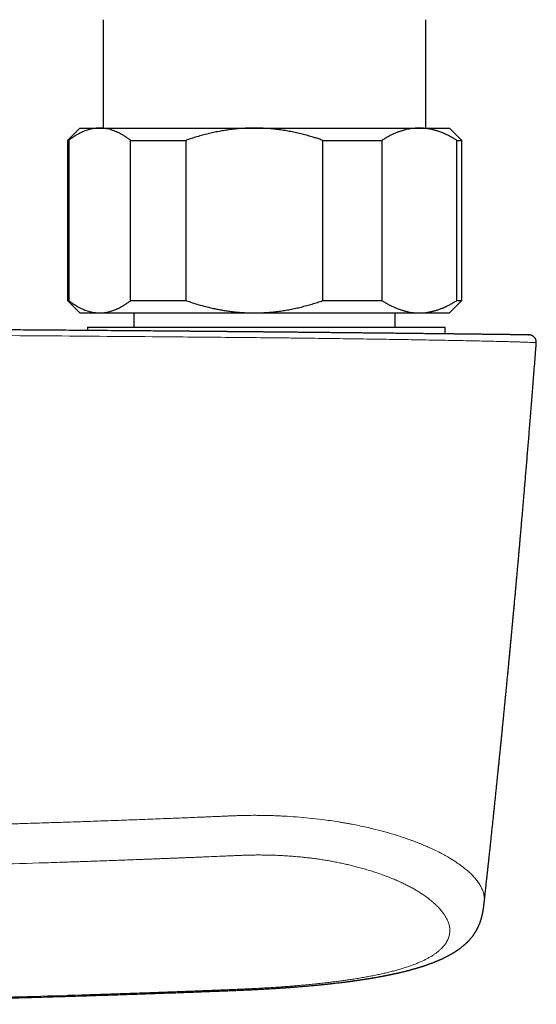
# Model space of a CAD drawing. Header units: millimetres. Extents: x 8 to 1267, y 12 to 683.
# Tile 17 of 50: x 702 to 744, y 314 to 394. Entities that reach past the tile are written whole.
import ezdxf

# ---------------------------------------------------------------- set-up
doc = ezdxf.new("R2010")
doc.units = ezdxf.units.MM

msp = doc.modelspace()

# ---------------------------------------------------------------- linework, layer by layer
at = {"color": 7, "linetype": 'Continuous', "lineweight": 30}
for p, q in [((708.9, 393.767), (708.9, 384.971)), ((735.1, 384.971), (735.1, 393.767)), ((707, 384.971), (706, 383.971)), ((707, 384.971), (708.616, 384.971)), ((708.616, 384.971), (721.174, 384.971)), ((721.174, 384.971), (734.558, 384.971)), ((734.558, 384.971), (737, 384.971)), ((738, 383.971), (737, 384.971)), ((706, 383.971), (706, 370.971)), ((706, 383.971), (706.102, 383.971)), ((706.102, 383.971), (706.102, 370.971)), ((711.13, 383.971), (715.614, 383.971)), ((711.13, 370.971), (711.13, 383.971)), ((715.614, 383.971), (715.614, 370.971)), ((726.733, 370.971), (726.733, 383.971)), ((726.733, 383.971), (731.512, 383.971)), ((731.512, 383.971), (731.512, 370.971)), ((737.603, 370.971), (737.603, 383.971)), ((737.603, 383.971), (738, 383.971)), ((738, 370.971), (738, 383.971)), ((706, 370.971), (707, 369.971)), ((706, 370.971), (706.102, 370.971)), ((711.13, 370.971), (715.614, 370.971)), ((726.733, 370.971), (731.512, 370.971)), ((737, 369.971), (738, 370.971)), ((737.603, 370.971), (738, 370.971)), ((707, 369.971), (708.616, 369.971)), ((708.616, 369.971), (721.174, 369.971)), ((711.4, 369.971), (711.4, 368.814)), ((721.174, 369.971), (734.558, 369.971)), ((732.6, 368.814), (732.6, 369.971)), ((734.558, 369.971), (737, 369.971)), ((707.643, 368.814), (707.643, 368.54)), ((707.643, 368.814), (735.544, 368.814)), ((735.544, 368.814), (736.643, 368.814)), ((736.643, 368.264), (736.643, 368.814))]:
    msp.add_line(p, q, dxfattribs=at)
for points, knots in [([(708.616, 384.971), (708.587, 384.97), (708.49, 384.97), (708.326, 384.959), (708.123, 384.933), (707.92, 384.894), (707.718, 384.842), (707.516, 384.776), (707.315, 384.698), (707.117, 384.609), (706.917, 384.508), (706.714, 384.392), (706.508, 384.263), (706.304, 384.123), (706.17, 384.022), (706.102, 383.971)], [0, 0, 0, 0, 0.034083, 0.113223, 0.192397, 0.271573, 0.350714, 0.430546, 0.510378, 0.588808, 0.667237, 0.750413, 0.833614, 0.916819, 1, 1, 1, 1]), ([(711.13, 383.971), (711.064, 384.021), (710.931, 384.121), (710.73, 384.259), (710.527, 384.387), (710.323, 384.504), (710.117, 384.609), (709.91, 384.702), (709.703, 384.781), (709.492, 384.848), (709.277, 384.902), (709.057, 384.941), (708.837, 384.966), (708.69, 384.969), (708.616, 384.971)], [0, 0, 0, 0, 0.082025, 0.164072, 0.246116, 0.328135, 0.410674, 0.493213, 0.574834, 0.656455, 0.742321, 0.82823, 0.914137, 1, 1, 1, 1]), ([(721.174, 384.971), (721.109, 384.97), (720.896, 384.97), (720.534, 384.959), (720.089, 384.933), (719.644, 384.895), (719.199, 384.843), (718.753, 384.778), (718.308, 384.701), (717.865, 384.611), (717.417, 384.508), (716.967, 384.392), (716.512, 384.263), (716.061, 384.123), (715.763, 384.022), (715.614, 383.971)], [0, 0, 0, 0, 0.0340833, 0.1126914, 0.1913334, 0.2699769, 0.3485872, 0.4282327, 0.5079082, 0.5875871, 0.6672373, 0.7504129, 0.8336137, 0.9168187, 1, 1, 1, 1]), ([(726.733, 383.971), (726.622, 384.009), (726.4, 384.085), (726.027, 384.204), (725.614, 384.327), (725.16, 384.451), (724.702, 384.562), (724.24, 384.662), (723.776, 384.748), (723.308, 384.822), (722.837, 384.881), (722.364, 384.926), (721.928, 384.953), (721.532, 384.968), (721.293, 384.97), (721.174, 384.971)], [0, 0, 0, 0, 0.062024, 0.124048, 0.206951, 0.289865, 0.372765, 0.456054, 0.539357, 0.622643, 0.706384, 0.790144, 0.873883, 0.936942, 1, 1, 1, 1]), ([(734.558, 384.971), (734.525, 384.97), (734.41, 384.97), (734.213, 384.96), (733.967, 384.934), (733.721, 384.895), (733.475, 384.843), (733.229, 384.777), (732.983, 384.699), (732.736, 384.607), (732.489, 384.503), (732.242, 384.387), (731.998, 384.259), (731.754, 384.121), (731.593, 384.021), (731.512, 383.971)], [0, 0, 0, 0, 0.031425, 0.110704, 0.190002, 0.269283, 0.349178, 0.429091, 0.508988, 0.590583, 0.672193, 0.75379, 0.835855, 0.917933, 1, 1, 1, 1]), ([(737.603, 383.971), (737.522, 384.021), (737.362, 384.121), (737.118, 384.259), (736.859, 384.394), (736.584, 384.523), (736.306, 384.636), (736.042, 384.729), (735.825, 384.794), (735.641, 384.841), (735.452, 384.883), (735.24, 384.921), (735.003, 384.95), (734.78, 384.967), (734.632, 384.97), (734.558, 384.971)], [0, 0, 0, 0, 0.081922, 0.163886, 0.245768, 0.341953, 0.438136, 0.520061, 0.601984, 0.650633, 0.699282, 0.78495, 0.856629, 0.928321, 1, 1, 1, 1]), ([(706.102, 370.971), (706.169, 370.92), (706.301, 370.82), (706.503, 370.682), (706.705, 370.554), (706.909, 370.438), (707.115, 370.332), (707.322, 370.24), (707.529, 370.16), (707.74, 370.093), (707.956, 370.039), (708.176, 370), (708.396, 369.975), (708.543, 369.972), (708.616, 369.971)], [0, 0, 0, 0, 0.082025, 0.164072, 0.246116, 0.328135, 0.410674, 0.493213, 0.574834, 0.656455, 0.742321, 0.82823, 0.914137, 1, 1, 1, 1]), ([(708.616, 369.971), (708.645, 369.971), (708.742, 369.972), (708.907, 369.982), (709.11, 370.008), (709.312, 370.047), (709.514, 370.1), (709.717, 370.165), (709.917, 370.243), (710.116, 370.332), (710.316, 370.434), (710.519, 370.549), (710.724, 370.678), (710.928, 370.818), (711.063, 370.92), (711.13, 370.971)], [0, 0, 0, 0, 0.034083, 0.113223, 0.192397, 0.271573, 0.350714, 0.430546, 0.510378, 0.588808, 0.667237, 0.750413, 0.833614, 0.916819, 1, 1, 1, 1]), ([(715.614, 370.971), (715.789, 370.911), (716.139, 370.792), (716.67, 370.632), (717.205, 370.485), (717.69, 370.369), (718.12, 370.278), (718.495, 370.207), (718.889, 370.142), (719.301, 370.085), (719.731, 370.038), (720.162, 370.003), (720.547, 369.982), (720.884, 369.972), (721.077, 369.971), (721.174, 369.971)], [0, 0, 0, 0, 0.0976011, 0.1952008, 0.2931183, 0.3910342, 0.4583413, 0.5256566, 0.5929626, 0.6691771, 0.7454212, 0.8216635, 0.8978756, 0.9489378, 1, 1, 1, 1]), ([(721.174, 369.971), (721.238, 369.971), (721.454, 369.972), (721.82, 369.982), (722.273, 370.009), (722.724, 370.049), (723.176, 370.102), (723.626, 370.168), (724.077, 370.248), (724.524, 370.339), (724.971, 370.443), (725.415, 370.559), (725.858, 370.685), (726.297, 370.822), (726.588, 370.921), (726.733, 370.971)], [0, 0, 0, 0, 0.034083, 0.113913, 0.193778, 0.273645, 0.353477, 0.433987, 0.514527, 0.595071, 0.675586, 0.756676, 0.837789, 0.918905, 1, 1, 1, 1]), ([(731.512, 370.971), (731.59, 370.922), (731.746, 370.825), (731.982, 370.69), (732.22, 370.566), (732.46, 370.451), (732.702, 370.348), (732.944, 370.256), (733.187, 370.176), (733.435, 370.108), (733.687, 370.052), (733.944, 370.01), (734.202, 369.982), (734.406, 369.972), (734.525, 369.971), (734.558, 369.971)], [0, 0, 0, 0, 0.079536, 0.159093, 0.238646, 0.318178, 0.39818, 0.47818, 0.55735, 0.63652, 0.719515, 0.80255, 0.885583, 0.968575, 1, 1, 1, 1]), ([(734.558, 369.971), (734.642, 369.972), (734.812, 369.975), (735.066, 369.997), (735.32, 370.033), (735.574, 370.083), (735.827, 370.147), (736.079, 370.224), (736.328, 370.314), (736.579, 370.417), (736.834, 370.535), (737.092, 370.668), (737.349, 370.812), (737.518, 370.918), (737.603, 370.971)], [0, 0, 0, 0, 0.081816, 0.16367, 0.245526, 0.327345, 0.409934, 0.492524, 0.573549, 0.654574, 0.740914, 0.827281, 0.913654, 1, 1, 1, 1]), ([(743.403, 368.184), (743.415, 368.184), (743.44, 368.184), (743.456, 368.183), (743.458, 368.183), (743.441, 368.184), (743.405, 368.184), (743.351, 368.185), (743.279, 368.186), (743.188, 368.187), (743.08, 368.188), (742.954, 368.19), (742.811, 368.191), (742.659, 368.193), (742.499, 368.195), (742.336, 368.197), (742.161, 368.199), (741.972, 368.201), (741.772, 368.204), (741.547, 368.207), (741.295, 368.21), (741.014, 368.213), (740.717, 368.216), (740.403, 368.22), (740.071, 368.224), (739.722, 368.228), (739.359, 368.232), (738.98, 368.237), (738.589, 368.241), (738.187, 368.246), (737.774, 368.251), (737.348, 368.256), (736.908, 368.261), (736.452, 368.266), (735.98, 368.271), (735.495, 368.277), (734.998, 368.282), (734.492, 368.288), (733.979, 368.294), (733.459, 368.299), (732.929, 368.305), (732.417, 368.311), (731.924, 368.316), (731.453, 368.321), (730.977, 368.326), (730.495, 368.331), (730.008, 368.336), (729.486, 368.342), (728.927, 368.348), (728.335, 368.354), (727.738, 368.36), (727.22, 368.365), (726.783, 368.37), (726.425, 368.373), (726.061, 368.377), (725.691, 368.381), (725.315, 368.384), (724.933, 368.388), (724.618, 368.391), (724.381, 368.394), (724.223, 368.395), (724.072, 368.397), (723.919, 368.398), (723.764, 368.4), (723.607, 368.401), (723.354, 368.404), (722.999, 368.407), (722.585, 368.411), (722.206, 368.415), (721.967, 368.417), (721.827, 368.418), (721.789, 368.419), (721.751, 368.419), (721.712, 368.419), (721.674, 368.42), (721.634, 368.42), (721.586, 368.421), (721.419, 368.422), (721.137, 368.425), (720.752, 368.428), (720.38, 368.432), (720.023, 368.435), (719.679, 368.438), (719.348, 368.441), (719.031, 368.444), (718.73, 368.447), (718.444, 368.45), (718.174, 368.452), (717.92, 368.454), (717.681, 368.456), (717.457, 368.458), (717.248, 368.46), (717.055, 368.462), (716.878, 368.464), (716.718, 368.465), (716.575, 368.466), (716.449, 368.467), (716.338, 368.468), (716.243, 368.469), (716.163, 368.47), (716.099, 368.47), (716.055, 368.471), (716.027, 368.471), (716.009, 368.471), (715.992, 368.471), (715.974, 368.472), (715.956, 368.472), (715.917, 368.472), (715.833, 368.473), (715.667, 368.474), (715.369, 368.477), (714.838, 368.481), (713.887, 368.49), (712.183, 368.504), (709.946, 368.522), (707.396, 368.542), (705.091, 368.559), (702.94, 368.575), (700.946, 368.589), (698.952, 368.602), (696.959, 368.615), (694.966, 368.627), (692.973, 368.639), (689.818, 368.657), (685.503, 368.68), (679.68, 368.706), (673.512, 368.729), (666.999, 368.748), (662.659, 368.757), (660.489, 368.761)], [0, 0, 0, 0, 0.0055667, 0.0119576, 0.0183563, 0.0248925, 0.0314166, 0.0379341, 0.0444507, 0.0509983, 0.0574388, 0.0638655, 0.0702838, 0.0766994, 0.0821465, 0.0875957, 0.0930503, 0.0985138, 0.1039896, 0.10945, 0.1158648, 0.1222795, 0.1286995, 0.13513, 0.1416645, 0.1481871, 0.1547035, 0.1612192, 0.1677487, 0.1741541, 0.1805425, 0.1869193, 0.19329, 0.1997818, 0.2062767, 0.2127804, 0.2192989, 0.2258269, 0.2322294, 0.2386297, 0.2450332, 0.2514452, 0.2569082, 0.2623607, 0.2678059, 0.2732471, 0.2786876, 0.2841631, 0.2906199, 0.2970577, 0.3034822, 0.3098989, 0.313633, 0.3174154, 0.3212474, 0.3251303, 0.3290655, 0.3330542, 0.3370976, 0.3388943, 0.3404483, 0.3420201, 0.3436101, 0.3452184, 0.346845, 0.3484899, 0.3531085, 0.3578672, 0.3613449, 0.3648946, 0.3652894, 0.3656852, 0.3660818, 0.3664793, 0.3668777, 0.3672769, 0.3676993, 0.3683659, 0.3724675, 0.3764734, 0.3803225, 0.3840147, 0.3875502, 0.3909962, 0.3942789, 0.3973984, 0.4003546, 0.4031475, 0.4057772, 0.4082436, 0.4105742, 0.4127375, 0.4147335, 0.4165621, 0.4182234, 0.4196922, 0.4209995, 0.4221454, 0.4231299, 0.4239605, 0.4246264, 0.4251275, 0.4253109, 0.4254942, 0.4256775, 0.4258609, 0.4260442, 0.4262276, 0.4270921, 0.4286362, 0.4313946, 0.4363241, 0.4451382, 0.4609147, 0.4892049, 0.5145917, 0.5400989, 0.5607364, 0.5813708, 0.6020019, 0.6226299, 0.6432546, 0.6638762, 0.6844945, 0.7411786, 0.7978386, 0.8652597, 0.9326468, 1, 1, 1, 1]), ([(744.05, 367.538), (744.051, 367.56), (744.053, 367.604), (744.047, 367.669), (744.035, 367.729), (744.016, 367.79), (743.991, 367.848), (743.961, 367.902), (743.926, 367.953), (743.883, 368.002), (743.836, 368.045), (743.791, 368.079), (743.75, 368.105), (743.712, 368.124), (743.681, 368.138), (743.659, 368.147), (743.642, 368.152), (743.631, 368.156), (743.624, 368.158), (743.616, 368.161), (743.606, 368.163), (743.594, 368.166), (743.582, 368.169), (743.569, 368.172), (743.556, 368.174), (743.543, 368.176), (743.529, 368.178), (743.514, 368.179), (743.499, 368.181), (743.482, 368.182), (743.463, 368.183), (743.442, 368.183), (743.424, 368.184), (743.412, 368.184), (743.408, 368.184)], [0, 0, 0, 0, 0.02888, 0.056811, 0.083455, 0.108514, 0.139033, 0.16586, 0.188703, 0.218909, 0.249812, 0.270759, 0.291891, 0.312703, 0.325697, 0.335945, 0.343518, 0.34849, 0.351247, 0.354046, 0.361622, 0.376677, 0.397823, 0.42522, 0.458935, 0.499001, 0.545431, 0.598234, 0.65741, 0.722958, 0.794876, 0.873157, 0.957795, 1, 1, 1, 1]), ([(739.83, 322.159), (739.837, 322.228), (739.855, 322.386), (739.881, 322.627), (739.909, 322.879), (739.935, 323.116), (739.96, 323.344), (739.984, 323.563), (740.006, 323.77), (740.027, 323.959), (740.046, 324.13), (740.062, 324.279), (740.076, 324.409), (740.088, 324.519), (740.098, 324.611), (740.106, 324.685), (740.112, 324.742), (740.117, 324.787), (740.121, 324.825), (740.125, 324.864), (740.131, 324.914), (740.138, 324.977), (740.146, 325.053), (740.154, 325.134), (740.166, 325.236), (740.179, 325.358), (740.194, 325.498), (740.209, 325.637), (740.226, 325.801), (740.247, 325.995), (740.272, 326.223), (740.298, 326.465), (740.325, 326.722), (740.359, 327.041), (740.399, 327.417), (740.444, 327.843), (740.489, 328.265), (740.533, 328.678), (740.575, 329.085), (740.617, 329.483), (740.658, 329.875), (740.698, 330.262), (740.739, 330.653), (740.781, 331.054), (740.823, 331.466), (740.865, 331.874), (740.906, 332.274), (740.947, 332.668), (740.98, 332.998), (741.007, 333.262), (741.027, 333.457), (741.047, 333.654), (741.067, 333.849), (741.088, 334.059), (741.11, 334.278), (741.133, 334.501), (741.154, 334.708), (741.173, 334.896), (741.19, 335.067), (741.204, 335.206), (741.215, 335.317), (741.223, 335.402), (741.231, 335.48), (741.238, 335.551), (741.246, 335.624), (741.254, 335.704), (741.264, 335.803), (741.275, 335.922), (741.289, 336.062), (741.305, 336.219), (741.322, 336.394), (741.341, 336.585), (741.36, 336.776), (741.379, 336.965), (741.397, 337.151), (741.417, 337.347), (741.437, 337.553), (741.458, 337.766), (741.488, 338.07), (741.526, 338.457), (741.572, 338.924), (741.616, 339.376), (741.658, 339.815), (741.699, 340.24), (741.738, 340.643), (741.775, 341.025), (741.809, 341.387), (741.843, 341.736), (741.875, 342.073), (741.907, 342.41), (741.939, 342.745), (741.97, 343.078), (742, 343.395), (742.028, 343.697), (742.058, 344.013), (742.089, 344.344), (742.121, 344.69), (742.153, 345.03), (742.184, 345.362), (742.214, 345.685), (742.242, 345.993), (742.269, 346.284), (742.293, 346.544), (742.314, 346.776), (742.332, 346.98), (742.35, 347.168), (742.365, 347.34), (742.379, 347.495), (742.39, 347.615), (742.399, 347.706), (742.405, 347.778), (742.413, 347.859), (742.421, 347.953), (742.43, 348.057), (742.441, 348.172), (742.452, 348.298), (742.465, 348.436), (742.479, 348.598), (742.496, 348.786), (742.516, 349.002), (742.537, 349.235), (742.559, 349.485), (742.583, 349.753), (742.608, 350.033), (742.634, 350.323), (742.66, 350.623), (742.688, 350.938), (742.717, 351.269), (742.748, 351.615), (742.78, 351.977), (742.813, 352.354), (742.847, 352.746), (742.882, 353.154), (742.919, 353.574), (742.956, 354.007), (742.994, 354.452), (743.033, 354.912), (743.075, 355.401), (743.119, 355.917), (743.165, 356.464), (743.212, 357.028), (743.261, 357.609), (743.311, 358.208), (743.36, 358.811), (743.41, 359.419), (743.46, 360.031), (743.511, 360.658), (743.563, 361.3), (743.616, 361.958), (743.669, 362.631), (743.724, 363.319), (743.779, 364.022), (743.835, 364.741), (743.892, 365.471), (743.949, 366.211), (744.002, 366.9), (744.035, 367.344), (744.05, 367.538)], [0, 0, 0, 0, 0.00455, 0.010448, 0.016009, 0.021233, 0.026119, 0.031105, 0.035683, 0.039852, 0.043614, 0.046968, 0.049769, 0.052203, 0.054272, 0.055837, 0.057099, 0.058058, 0.058774, 0.059613, 0.06064, 0.062091, 0.063803, 0.065637, 0.067445, 0.070611, 0.073696, 0.076708, 0.079812, 0.084519, 0.089546, 0.094894, 0.100562, 0.10655, 0.115997, 0.125456, 0.134749, 0.143876, 0.152836, 0.161631, 0.17026, 0.178725, 0.187288, 0.19612, 0.205221, 0.214591, 0.223059, 0.231736, 0.240621, 0.244882, 0.249189, 0.253542, 0.257913, 0.262106, 0.267428, 0.272362, 0.276907, 0.281065, 0.284834, 0.288214, 0.290272, 0.292154, 0.29386, 0.29539, 0.296892, 0.298658, 0.300698, 0.303423, 0.306519, 0.309987, 0.313827, 0.318037, 0.32262, 0.326481, 0.330571, 0.33489, 0.339439, 0.344198, 0.348957, 0.35955, 0.369834, 0.379809, 0.389476, 0.398834, 0.407884, 0.416134, 0.42411, 0.431812, 0.43924, 0.446394, 0.454069, 0.461401, 0.468392, 0.47504, 0.481353, 0.489296, 0.496924, 0.50424, 0.511731, 0.518862, 0.525634, 0.532046, 0.538099, 0.542869, 0.547379, 0.551537, 0.555324, 0.55874, 0.561786, 0.563245, 0.56477, 0.566557, 0.568607, 0.570919, 0.573446, 0.576225, 0.579258, 0.582544, 0.586922, 0.591682, 0.596822, 0.602344, 0.608247, 0.61453, 0.620804, 0.627416, 0.634366, 0.641655, 0.649283, 0.657248, 0.665553, 0.674195, 0.683175, 0.692494, 0.701975, 0.711782, 0.721915, 0.732374, 0.744035, 0.756075, 0.768495, 0.781294, 0.794473, 0.808031, 0.821162, 0.83463, 0.848435, 0.862577, 0.877055, 0.89187, 0.907022, 0.92251, 0.938334, 0.954494, 0.970692, 0.987215, 1, 1, 1, 1]), ([(671.701, 313.848), (671.868, 313.849), (672.368, 313.853), (673.167, 313.86), (674.093, 313.868), (674.977, 313.876), (675.845, 313.885), (676.699, 313.894), (677.538, 313.903), (678.363, 313.913), (679.172, 313.923), (679.967, 313.933), (680.746, 313.943), (681.511, 313.954), (682.261, 313.964), (682.983, 313.975), (683.677, 313.986), (684.343, 313.996), (684.997, 314.007), (685.637, 314.017), (686.276, 314.028), (686.914, 314.039), (687.55, 314.051), (688.171, 314.062), (688.777, 314.073), (689.368, 314.085), (689.934, 314.096), (690.475, 314.106), (690.992, 314.117), (691.496, 314.127), (691.986, 314.137), (692.481, 314.148), (692.979, 314.159), (693.48, 314.17), (693.964, 314.18), (694.432, 314.191), (694.884, 314.201), (695.319, 314.211), (695.737, 314.221), (696.144, 314.231), (696.539, 314.24), (696.921, 314.25), (697.285, 314.259), (697.632, 314.267), (697.961, 314.276), (698.272, 314.283), (698.561, 314.291), (698.835, 314.298), (699.104, 314.305), (699.385, 314.312), (699.676, 314.32), (699.977, 314.328), (700.312, 314.337), (700.681, 314.347), (701.087, 314.358), (701.508, 314.369), (701.944, 314.381), (702.393, 314.394), (702.856, 314.407), (703.33, 314.421), (703.82, 314.435), (704.327, 314.45), (704.854, 314.465), (705.399, 314.481), (705.96, 314.498), (706.536, 314.516), (707.124, 314.534), (707.724, 314.553), (708.336, 314.573), (708.963, 314.593), (709.609, 314.614), (710.276, 314.636), (710.962, 314.659), (711.664, 314.683), (712.381, 314.708), (713.115, 314.733), (713.864, 314.76), (714.552, 314.785), (715.168, 314.807), (715.702, 314.827), (716.22, 314.846), (716.722, 314.865), (717.208, 314.884), (717.679, 314.902), (718.121, 314.919), (718.536, 314.935), (718.926, 314.95), (719.305, 314.965), (719.674, 314.98), (720.034, 314.994), (720.382, 315.009), (720.716, 315.025), (721.034, 315.04), (721.34, 315.055), (721.632, 315.07), (721.909, 315.085), (722.172, 315.1), (722.419, 315.114), (722.652, 315.129), (722.87, 315.142), (723.075, 315.155), (723.245, 315.167), (723.381, 315.176), (723.484, 315.183), (723.575, 315.189), (723.656, 315.195), (723.724, 315.2), (723.78, 315.204), (723.825, 315.207), (723.856, 315.209), (723.878, 315.211), (723.898, 315.212), (723.927, 315.214), (723.971, 315.217), (724.032, 315.222), (724.112, 315.228), (724.203, 315.234), (724.364, 315.247), (724.576, 315.263), (724.835, 315.284), (725.068, 315.303), (725.296, 315.322), (725.528, 315.342), (725.775, 315.364), (725.98, 315.383), (726.137, 315.398), (726.242, 315.408), (726.349, 315.419), (726.456, 315.429), (726.56, 315.439), (726.66, 315.449), (726.754, 315.459), (726.839, 315.468), (726.909, 315.475), (726.964, 315.481), (727.003, 315.485), (727.03, 315.488), (727.054, 315.49), (727.084, 315.493), (727.126, 315.498), (727.181, 315.504), (727.243, 315.51), (727.31, 315.518), (727.416, 315.529), (727.565, 315.546), (727.76, 315.568), (727.964, 315.592), (728.134, 315.612), (728.267, 315.628), (728.364, 315.64), (728.461, 315.652), (728.559, 315.665), (728.657, 315.677), (728.752, 315.689), (728.838, 315.701), (728.91, 315.71), (728.968, 315.718), (729.012, 315.724), (729.043, 315.728), (729.066, 315.731), (729.091, 315.735), (729.126, 315.739), (729.171, 315.745), (729.228, 315.753), (729.297, 315.763), (729.373, 315.773), (729.453, 315.785), (729.531, 315.796), (729.606, 315.807), (729.705, 315.821), (729.824, 315.839), (729.961, 315.859), (730.091, 315.879), (730.195, 315.895), (730.274, 315.908), (730.328, 315.916), (730.382, 315.925), (730.432, 315.933), (730.476, 315.94), (730.51, 315.946), (730.536, 315.95), (730.56, 315.954), (730.587, 315.959), (730.624, 315.965), (730.669, 315.972), (730.724, 315.981), (730.787, 315.992), (730.857, 316.004), (731.036, 316.035), (731.22, 316.067), (731.406, 316.102), (731.493, 316.118), (731.576, 316.133), (731.652, 316.148), (731.711, 316.159), (731.754, 316.168), (731.784, 316.174), (731.808, 316.178), (731.829, 316.182), (731.849, 316.186), (731.876, 316.191), (731.911, 316.199), (731.956, 316.207), (732.006, 316.218), (732.059, 316.228), (732.111, 316.239), (732.169, 316.251), (732.232, 316.264), (732.301, 316.278), (732.363, 316.291), (732.422, 316.304), (732.478, 316.316), (732.538, 316.329), (732.599, 316.342), (732.654, 316.354), (732.7, 316.365), (732.733, 316.372), (732.758, 316.378), (732.777, 316.382), (732.798, 316.387), (732.827, 316.393), (732.867, 316.402), (732.916, 316.414), (732.975, 316.427), (733.041, 316.443), (733.138, 316.466), (733.266, 316.497), (733.39, 316.527), (733.484, 316.551), (733.544, 316.566), (733.597, 316.58), (733.637, 316.59), (733.665, 316.598), (733.687, 316.603), (733.71, 316.609), (733.739, 316.617), (733.776, 316.627), (733.835, 316.643), (733.914, 316.664), (734.011, 316.691), (734.105, 316.717), (734.195, 316.743), (734.278, 316.766), (734.346, 316.787), (734.403, 316.803), (734.448, 316.817), (734.491, 316.83), (734.538, 316.844), (734.595, 316.861), (734.661, 316.882), (734.735, 316.905), (734.812, 316.93), (734.891, 316.955), (734.966, 316.98), (735.044, 317.006), (735.128, 317.035), (735.222, 317.068), (735.319, 317.102), (735.418, 317.138), (735.516, 317.174), (735.611, 317.21), (735.705, 317.246), (735.8, 317.283), (735.893, 317.321), (735.978, 317.356), (736.055, 317.388), (736.127, 317.419), (736.201, 317.451), (736.28, 317.486), (736.361, 317.523), (736.443, 317.56), (736.522, 317.597), (736.598, 317.634), (736.678, 317.673), (736.758, 317.714), (736.84, 317.756), (736.916, 317.796), (736.992, 317.837), (737.059, 317.873), (737.118, 317.907), (737.17, 317.937), (737.227, 317.969), (737.288, 318.005), (737.352, 318.044), (737.414, 318.082), (737.471, 318.118), (737.523, 318.152), (737.574, 318.185), (737.625, 318.219), (737.673, 318.252), (737.718, 318.283), (737.761, 318.313), (737.807, 318.346), (737.858, 318.384), (737.913, 318.424), (737.968, 318.466), (738.022, 318.509), (738.076, 318.552), (738.129, 318.596), (738.176, 318.636), (738.219, 318.672), (738.254, 318.704), (738.289, 318.734), (738.324, 318.767), (738.361, 318.801), (738.397, 318.835), (738.426, 318.863), (738.452, 318.889), (738.479, 318.915), (738.507, 318.943), (738.534, 318.971), (738.557, 318.995), (738.578, 319.018), (738.612, 319.054), (738.654, 319.1), (738.702, 319.155), (738.749, 319.21), (738.797, 319.268), (738.844, 319.328), (738.884, 319.379), (738.917, 319.424), (738.947, 319.466), (738.977, 319.507), (739.004, 319.547), (739.028, 319.582), (739.051, 319.618), (739.075, 319.655), (739.099, 319.693), (739.125, 319.734), (739.15, 319.776), (739.174, 319.818), (739.195, 319.855), (739.214, 319.889), (739.231, 319.921), (739.248, 319.952), (739.262, 319.978), (739.273, 320), (739.282, 320.019), (739.292, 320.037), (739.301, 320.057), (739.312, 320.079), (739.327, 320.109), (739.344, 320.146), (739.362, 320.186), (739.379, 320.224), (739.394, 320.258), (739.406, 320.287), (739.419, 320.316), (739.433, 320.35), (739.448, 320.389), (739.463, 320.428), (739.477, 320.465), (739.488, 320.495), (739.497, 320.519), (739.504, 320.54), (739.513, 320.566), (739.524, 320.596), (739.534, 320.628), (739.543, 320.655), (739.551, 320.677), (739.557, 320.699), (739.565, 320.724), (739.575, 320.755), (739.586, 320.792), (739.598, 320.834), (739.609, 320.875), (739.619, 320.91), (739.626, 320.936), (739.631, 320.958), (739.637, 320.981), (739.645, 321.011), (739.654, 321.047), (739.663, 321.086), (739.671, 321.122), (739.678, 321.155), (739.686, 321.191), (739.695, 321.233), (739.705, 321.281), (739.714, 321.328), (739.723, 321.377), (739.732, 321.427), (739.74, 321.475), (739.747, 321.515), (739.753, 321.551), (739.76, 321.596), (739.768, 321.654), (739.778, 321.725), (739.786, 321.782), (739.791, 321.825), (739.795, 321.853), (739.799, 321.884), (739.803, 321.923), (739.809, 321.972), (739.816, 322.034), (739.823, 322.098), (739.828, 322.141), (739.83, 322.16)], [0, 0, 0, 0, 0.006438, 0.019226, 0.030749, 0.042082, 0.053226, 0.064179, 0.074942, 0.085515, 0.095898, 0.106091, 0.116094, 0.125907, 0.13553, 0.144963, 0.153683, 0.162234, 0.170615, 0.178828, 0.186872, 0.195219, 0.203375, 0.211342, 0.219118, 0.226705, 0.234101, 0.2409, 0.247531, 0.253992, 0.260284, 0.266408, 0.273042, 0.279466, 0.28568, 0.291683, 0.297475, 0.303057, 0.308428, 0.313589, 0.318716, 0.323618, 0.328293, 0.332741, 0.336964, 0.34096, 0.344729, 0.348062, 0.351517, 0.355111, 0.358845, 0.362718, 0.366731, 0.371731, 0.376931, 0.382333, 0.387935, 0.393738, 0.399633, 0.405722, 0.412004, 0.418481, 0.425274, 0.432269, 0.439464, 0.44686, 0.454457, 0.462114, 0.469965, 0.47801, 0.486248, 0.494855, 0.503663, 0.512673, 0.521884, 0.531298, 0.540916, 0.550736, 0.55779, 0.564641, 0.571289, 0.577734, 0.583977, 0.590016, 0.595848, 0.601011, 0.606008, 0.610863, 0.615596, 0.620222, 0.624734, 0.628994, 0.633101, 0.63704, 0.6408, 0.64438, 0.647785, 0.651017, 0.654018, 0.656855, 0.659531, 0.662045, 0.66353, 0.664878, 0.666079, 0.667134, 0.668041, 0.668766, 0.669358, 0.66982, 0.66997, 0.670224, 0.670607, 0.671121, 0.671968, 0.673029, 0.674278, 0.675545, 0.67941, 0.682713, 0.685877, 0.688755, 0.691865, 0.69521, 0.698791, 0.700188, 0.701619, 0.703083, 0.704579, 0.706033, 0.707348, 0.708719, 0.709894, 0.710876, 0.711662, 0.712151, 0.712515, 0.712771, 0.713157, 0.713755, 0.714546, 0.71544, 0.716365, 0.717321, 0.719888, 0.722654, 0.725562, 0.728546, 0.72991, 0.73129, 0.732685, 0.734096, 0.735523, 0.736953, 0.738226, 0.739273, 0.740121, 0.740771, 0.741222, 0.74146, 0.741806, 0.742312, 0.742977, 0.74382, 0.744829, 0.746002, 0.747206, 0.748367, 0.749487, 0.750564, 0.752813, 0.754852, 0.756763, 0.758759, 0.75957, 0.760396, 0.761237, 0.76205, 0.762726, 0.763258, 0.763647, 0.76393, 0.764356, 0.764923, 0.765631, 0.76648, 0.767471, 0.768594, 0.769738, 0.775928, 0.777331, 0.778723, 0.780105, 0.781367, 0.782421, 0.782997, 0.783484, 0.78388, 0.784187, 0.784474, 0.784906, 0.78549, 0.786226, 0.787107, 0.788001, 0.788859, 0.789681, 0.790902, 0.792034, 0.793142, 0.794045, 0.794999, 0.796004, 0.79706, 0.798126, 0.798833, 0.799405, 0.799841, 0.800143, 0.800403, 0.800928, 0.80162, 0.802478, 0.803503, 0.804684, 0.805916, 0.808628, 0.811443, 0.812577, 0.813706, 0.814678, 0.81546, 0.815877, 0.816216, 0.816622, 0.81716, 0.817831, 0.818617, 0.820446, 0.822175, 0.824018, 0.825731, 0.827299, 0.828698, 0.829677, 0.83055, 0.831321, 0.832145, 0.833295, 0.834618, 0.836058, 0.837613, 0.83923, 0.840747, 0.842152, 0.843962, 0.845881, 0.84793, 0.849989, 0.852067, 0.854107, 0.85611, 0.858169, 0.860288, 0.862214, 0.863888, 0.865431, 0.867146, 0.868972, 0.870893, 0.872816, 0.874701, 0.876541, 0.878333, 0.880481, 0.882463, 0.884367, 0.886276, 0.888197, 0.889502, 0.890862, 0.892325, 0.89395, 0.895735, 0.897473, 0.899015, 0.900416, 0.901851, 0.903295, 0.904676, 0.905989, 0.907171, 0.908476, 0.909991, 0.911758, 0.913367, 0.915009, 0.916787, 0.918386, 0.920003, 0.92129, 0.92249, 0.923495, 0.92467, 0.925996, 0.927206, 0.928271, 0.929, 0.929882, 0.930983, 0.931954, 0.93274, 0.933465, 0.934215, 0.93631, 0.938053, 0.939613, 0.941543, 0.943506, 0.945121, 0.946228, 0.947481, 0.948794, 0.949871, 0.950861, 0.951838, 0.952838, 0.953926, 0.955004, 0.956167, 0.957297, 0.958308, 0.959066, 0.959923, 0.960748, 0.961414, 0.961887, 0.962348, 0.962799, 0.963241, 0.963753, 0.964415, 0.965384, 0.966365, 0.96726, 0.968021, 0.968644, 0.969241, 0.969996, 0.970889, 0.971761, 0.972561, 0.973234, 0.973633, 0.974037, 0.974562, 0.975209, 0.975892, 0.976445, 0.976863, 0.977205, 0.977716, 0.978322, 0.979026, 0.979826, 0.980692, 0.981299, 0.981767, 0.982104, 0.982491, 0.983013, 0.983668, 0.984424, 0.985041, 0.985537, 0.986082, 0.986829, 0.987646, 0.988399, 0.989134, 0.989961, 0.990729, 0.991319, 0.991786, 0.992328, 0.993295, 0.994283, 0.995272, 0.995646, 0.99602, 0.996401, 0.99689, 0.997531, 0.998327, 0.999279, 1, 1, 1, 1])]:
    msp.add_open_spline(points, degree=3, knots=knots, dxfattribs=at)
at = {"color": 252, "linetype": 'Continuous', "lineweight": 0}
for points, knots in [([(744.044, 367.538), (744.046, 367.539), (744.055, 367.542), (744.011, 367.548), (743.909, 367.557), (743.742, 367.566), (743.515, 367.577), (743.227, 367.588), (742.88, 367.6), (742.476, 367.613), (742.015, 367.626), (741.5, 367.64), (740.931, 367.654), (740.309, 367.669), (739.632, 367.684), (738.907, 367.7), (738.136, 367.715), (737.323, 367.731), (736.466, 367.747), (735.569, 367.764), (734.632, 367.78), (733.661, 367.797), (732.659, 367.813), (731.629, 367.829), (730.574, 367.845), (729.495, 367.861), (728.392, 367.876), (727.255, 367.891), (726.089, 367.906), (724.901, 367.921), (723.71, 367.935), (722.526, 367.949), (721.354, 367.96), (718.752, 367.984), (713.281, 368.033), (703.258, 368.113), (690.122, 368.197), (675.306, 368.265), (665.428, 368.288), (660.489, 368.299)], [0, 0, 0, 0, 0.003083, 0.015129, 0.027133, 0.03913, 0.051152, 0.063233, 0.075331, 0.087392, 0.099428, 0.111452, 0.123473, 0.135524, 0.147611, 0.159707, 0.171784, 0.183811, 0.195836, 0.207909, 0.220002, 0.232088, 0.244142, 0.256166, 0.268189, 0.280223, 0.292279, 0.30437, 0.316968, 0.329474, 0.34193, 0.354291, 0.366457, 0.378543, 0.435543, 0.537328, 0.691552, 0.845776, 1, 1, 1, 1]), ([(662.248, 327.911), (663.106, 327.912), (664.812, 327.913), (667.359, 327.921), (669.892, 327.933), (672.447, 327.95), (674.995, 327.972), (677.523, 327.999), (679.997, 328.03), (682.478, 328.066), (684.971, 328.106), (687.477, 328.151), (689.97, 328.201), (692.444, 328.255), (694.815, 328.311), (697.093, 328.369), (698.72, 328.413), (699.787, 328.443), (700.286, 328.458), (700.787, 328.472), (701.288, 328.487), (701.789, 328.502), (702.291, 328.517), (703.129, 328.542), (704.319, 328.58), (705.876, 328.63), (707.476, 328.684), (709.116, 328.742), (710.793, 328.802), (712.495, 328.866), (714.115, 328.929), (715.623, 328.989), (716.623, 329.03), (717.212, 329.055), (717.407, 329.063), (717.601, 329.071), (717.794, 329.08), (718.019, 329.089), (718.324, 329.102), (718.688, 329.118), (719.056, 329.133), (719.383, 329.146), (719.702, 329.158), (720.026, 329.169), (720.345, 329.177), (720.642, 329.183), (720.932, 329.187), (721.232, 329.187), (721.574, 329.186), (721.96, 329.18), (722.375, 329.171), (722.791, 329.158), (723.193, 329.142), (723.793, 329.113), (724.604, 329.06), (725.628, 328.969), (726.544, 328.865), (727.347, 328.757), (727.855, 328.679), (728.186, 328.625), (728.341, 328.599), (728.496, 328.573), (728.651, 328.546), (728.806, 328.518), (728.96, 328.489), (729.248, 328.435), (729.682, 328.348), (730.27, 328.22), (730.896, 328.073), (731.464, 327.927), (731.969, 327.787), (732.405, 327.66), (732.85, 327.523), (733.301, 327.375), (733.68, 327.244), (733.988, 327.133), (734.222, 327.045), (734.453, 326.956), (734.679, 326.866), (734.885, 326.781), (735.06, 326.707), (735.212, 326.641), (735.371, 326.571), (735.557, 326.487), (735.771, 326.387), (735.992, 326.28), (736.191, 326.18), (736.452, 326.045), (736.762, 325.875), (737.039, 325.712), (737.208, 325.608), (737.289, 325.558), (737.367, 325.508), (737.441, 325.46), (737.512, 325.413), (737.711, 325.28), (738.018, 325.061), (738.401, 324.756), (738.737, 324.454), (739.024, 324.156), (739.265, 323.862), (739.477, 323.553), (739.65, 323.228), (739.777, 322.887), (739.837, 322.552), (739.852, 322.309), (739.829, 322.181), (739.825, 322.16)], [0, 0, 0, 0, 0.0286286, 0.0569081, 0.0850056, 0.113126, 0.1421508, 0.1700213, 0.1974804, 0.224716, 0.2527995, 0.280667, 0.3083762, 0.3359785, 0.3632512, 0.3874955, 0.4120179, 0.4175619, 0.4231193, 0.4286876, 0.4342641, 0.4398465, 0.4454323, 0.4510191, 0.4678258, 0.4851603, 0.5029858, 0.5212606, 0.5399381, 0.5589665, 0.5781098, 0.5940283, 0.6093337, 0.611523, 0.6136974, 0.6158568, 0.6180008, 0.6201295, 0.6233774, 0.6282008, 0.6322899, 0.6356413, 0.6391459, 0.6429337, 0.6464784, 0.6497847, 0.6528578, 0.6561575, 0.6598253, 0.664314, 0.6691167, 0.6737959, 0.6783324, 0.6827161, 0.6941859, 0.706026, 0.71821, 0.7264368, 0.7348081, 0.7367072, 0.7386134, 0.7405268, 0.7424472, 0.7443748, 0.7463094, 0.7482511, 0.7552249, 0.7628485, 0.7711277, 0.7800678, 0.7860268, 0.792247, 0.7987272, 0.8054655, 0.8124595, 0.816211, 0.8199618, 0.8237113, 0.8274589, 0.8312042, 0.8341362, 0.8364479, 0.8391864, 0.8425161, 0.846435, 0.8509404, 0.8550049, 0.8579703, 0.8663874, 0.8740891, 0.8759886, 0.8778394, 0.8796415, 0.8813951, 0.8831003, 0.884757, 0.8957882, 0.9066704, 0.9173905, 0.9279348, 0.9382922, 0.9484535, 0.9607979, 0.9730582, 0.9853096, 0.9976455, 1, 1, 1, 1]), ([(668.597, 324.684), (670.058, 324.692), (672.978, 324.709), (677.356, 324.752), (681.728, 324.808), (686.093, 324.88), (690.065, 324.958), (693.646, 325.039), (696.835, 325.119), (700.36, 325.216), (703.437, 325.309), (705.533, 325.378), (706.31, 325.404), (706.551, 325.412), (706.793, 325.42), (707.035, 325.428), (707.276, 325.437), (707.683, 325.451), (708.257, 325.471), (709.004, 325.497), (709.762, 325.524), (710.5, 325.551), (711.217, 325.578), (711.719, 325.597), (712.033, 325.609), (712.156, 325.613), (712.28, 325.618), (712.417, 325.623), (712.616, 325.631), (712.874, 325.641), (713.225, 325.654), (713.611, 325.67), (714.031, 325.686), (714.435, 325.702), (714.823, 325.717), (715.195, 325.732), (715.552, 325.747), (715.896, 325.761), (716.227, 325.774), (716.544, 325.787), (716.813, 325.798), (717.037, 325.808), (717.174, 325.813), (717.261, 325.817), (717.3, 325.819), (717.34, 325.82), (717.378, 325.822), (717.417, 325.824), (717.455, 325.825), (717.763, 325.838), (718.129, 325.854), (718.491, 325.87), (718.58, 325.874), (718.608, 325.875), (718.636, 325.876), (718.664, 325.877), (718.694, 325.879), (718.787, 325.883), (718.94, 325.889), (719.153, 325.899), (719.361, 325.908), (719.562, 325.916), (719.744, 325.924), (719.908, 325.931), (720.061, 325.937), (720.211, 325.942), (720.371, 325.948), (720.54, 325.953), (720.713, 325.958), (720.884, 325.961), (721.056, 325.964), (721.238, 325.967), (721.522, 325.968), (721.904, 325.967), (722.399, 325.959), (722.916, 325.944), (723.454, 325.919), (723.989, 325.885), (724.521, 325.844), (725.01, 325.798), (725.458, 325.75), (725.863, 325.701), (726.265, 325.647), (726.662, 325.589), (727.062, 325.524), (727.464, 325.454), (727.868, 325.378), (728.268, 325.296), (728.663, 325.208), (729.053, 325.117), (729.458, 325.015), (729.876, 324.902), (730.308, 324.777), (730.73, 324.647), (731.144, 324.511), (731.549, 324.369), (731.944, 324.222), (732.326, 324.071), (732.696, 323.915), (733.052, 323.756), (733.391, 323.595), (733.714, 323.432), (734.022, 323.266), (734.318, 323.097), (734.601, 322.924), (734.871, 322.748), (735.126, 322.568), (735.367, 322.387), (735.591, 322.205), (735.798, 322.023), (735.989, 321.841), (736.165, 321.659), (736.326, 321.474), (736.472, 321.289), (736.603, 321.103), (736.716, 320.918), (736.813, 320.733), (736.893, 320.55), (736.955, 320.37), (736.999, 320.192), (737.026, 320.017), (737.037, 319.842), (737.03, 319.669), (737.005, 319.497), (736.962, 319.327), (736.902, 319.159), (736.825, 318.995), (736.732, 318.836), (736.623, 318.68), (736.498, 318.527), (736.356, 318.377), (736.197, 318.228), (736.021, 318.083), (735.829, 317.941), (735.62, 317.802), (735.397, 317.668), (735.16, 317.538), (734.91, 317.412), (734.646, 317.29), (734.365, 317.171), (734.069, 317.055), (733.755, 316.942), (733.427, 316.833), (733.085, 316.727), (732.731, 316.625), (732.367, 316.527), (731.993, 316.434), (731.607, 316.344), (731.207, 316.256), (730.793, 316.172), (730.365, 316.09), (729.928, 316.012), (729.479, 315.937), (729.053, 315.87), (728.652, 315.81), (728.279, 315.758), (727.901, 315.707), (727.519, 315.659), (727.095, 315.608), (726.63, 315.555), (726.123, 315.501), (725.611, 315.45), (725.094, 315.402), (724.609, 315.36), (724.157, 315.323), (723.74, 315.29), (723.32, 315.26), (722.897, 315.231), (722.497, 315.205), (722.124, 315.182), (721.779, 315.162), (721.439, 315.143), (721.169, 315.129), (720.968, 315.119), (720.83, 315.112), (720.69, 315.106), (720.546, 315.099), (720.398, 315.092), (720.247, 315.085), (720.103, 315.079), (719.941, 315.072), (719.76, 315.064), (719.547, 315.056), (719.349, 315.047), (719.168, 315.04), (719.045, 315.035), (718.956, 315.032), (718.904, 315.03), (718.851, 315.028), (718.807, 315.026), (718.759, 315.024), (718.701, 315.022), (718.619, 315.018), (718.519, 315.015), (718.402, 315.01), (718.273, 315.005), (718.143, 315), (718.021, 314.995), (717.911, 314.991), (717.79, 314.987), (717.657, 314.981), (717.489, 314.975), (717.304, 314.968), (717.102, 314.96), (716.903, 314.952), (716.708, 314.945), (716.464, 314.935), (716.174, 314.924), (715.84, 314.912), (715.483, 314.898), (715.105, 314.884), (714.708, 314.869), (714.331, 314.856), (713.979, 314.843), (713.651, 314.831), (713.346, 314.82), (713.131, 314.812), (713.001, 314.807), (712.949, 314.806), (712.898, 314.804), (712.848, 314.802), (712.798, 314.8), (712.742, 314.798), (712.571, 314.792), (712.149, 314.777), (711.482, 314.754), (710.807, 314.731), (710.26, 314.712), (709.844, 314.698), (709.426, 314.684), (709.006, 314.67), (708.585, 314.656), (708.162, 314.643), (706.399, 314.586), (703.3, 314.491), (698.864, 314.369), (694.43, 314.261), (689.998, 314.166), (685.595, 314.085), (681.22, 314.017), (676.874, 313.963), (673.703, 313.93), (671.98, 313.919), (671.705, 313.917)], [0, 0, 0, 0, 0.028393, 0.056747, 0.085062, 0.113339, 0.141578, 0.162262, 0.182925, 0.203569, 0.230787, 0.242752, 0.244318, 0.245884, 0.24745, 0.249016, 0.250582, 0.252148, 0.256915, 0.261756, 0.266669, 0.271657, 0.276106, 0.280612, 0.281411, 0.282212, 0.283014, 0.283822, 0.284867, 0.286884, 0.288855, 0.291678, 0.294399, 0.297017, 0.299534, 0.301949, 0.304262, 0.306473, 0.308636, 0.310693, 0.312641, 0.313869, 0.315049, 0.315307, 0.315564, 0.315818, 0.316069, 0.316318, 0.316565, 0.316809, 0.322308, 0.32368, 0.323861, 0.324041, 0.324222, 0.324402, 0.324583, 0.324811, 0.326221, 0.327543, 0.328964, 0.330266, 0.331449, 0.332512, 0.333456, 0.334426, 0.335427, 0.336575, 0.337702, 0.338809, 0.339894, 0.341054, 0.342363, 0.345445, 0.348522, 0.352072, 0.355626, 0.359187, 0.36276, 0.366338, 0.369142, 0.371942, 0.37474, 0.377539, 0.38034, 0.383293, 0.386255, 0.389229, 0.392218, 0.395223, 0.398218, 0.401738, 0.405267, 0.408808, 0.412363, 0.415973, 0.419579, 0.423186, 0.426797, 0.430418, 0.433969, 0.437509, 0.441041, 0.444568, 0.448162, 0.451767, 0.45539, 0.459032, 0.462684, 0.466266, 0.469853, 0.473447, 0.477053, 0.480736, 0.484412, 0.488083, 0.491754, 0.495444, 0.49907, 0.502681, 0.506281, 0.509873, 0.513533, 0.517193, 0.520856, 0.524526, 0.528191, 0.531775, 0.535358, 0.538942, 0.54253, 0.546178, 0.549818, 0.553453, 0.557086, 0.560727, 0.564299, 0.567861, 0.571415, 0.574965, 0.578577, 0.582188, 0.5858, 0.589418, 0.593034, 0.596572, 0.600107, 0.603642, 0.60718, 0.610784, 0.614378, 0.617965, 0.62155, 0.625147, 0.627974, 0.630793, 0.633606, 0.636415, 0.639221, 0.64281, 0.646384, 0.649945, 0.653498, 0.657047, 0.659835, 0.662624, 0.665417, 0.668215, 0.67102, 0.673307, 0.675564, 0.677792, 0.679959, 0.680827, 0.681718, 0.68263, 0.683565, 0.684522, 0.685501, 0.686502, 0.687342, 0.688642, 0.690024, 0.691487, 0.692498, 0.693544, 0.69388, 0.694219, 0.694563, 0.694909, 0.695069, 0.695495, 0.696032, 0.696678, 0.697434, 0.698299, 0.6992, 0.699961, 0.700672, 0.701331, 0.702308, 0.703265, 0.704594, 0.705903, 0.707191, 0.708459, 0.709705, 0.711937, 0.714099, 0.716191, 0.718885, 0.721453, 0.723897, 0.726216, 0.728303, 0.730278, 0.732141, 0.732479, 0.732814, 0.733144, 0.733471, 0.733793, 0.734112, 0.734566, 0.737111, 0.742307, 0.747544, 0.750232, 0.75293, 0.75564, 0.75836, 0.761091, 0.763833, 0.766586, 0.795345, 0.824086, 0.85281, 0.881518, 0.91021, 0.938374, 0.966524, 0.99466, 1, 1, 1, 1])]:
    msp.add_open_spline(points, degree=3, knots=knots, dxfattribs=at)

doc.saveas('drawing.dxf')
